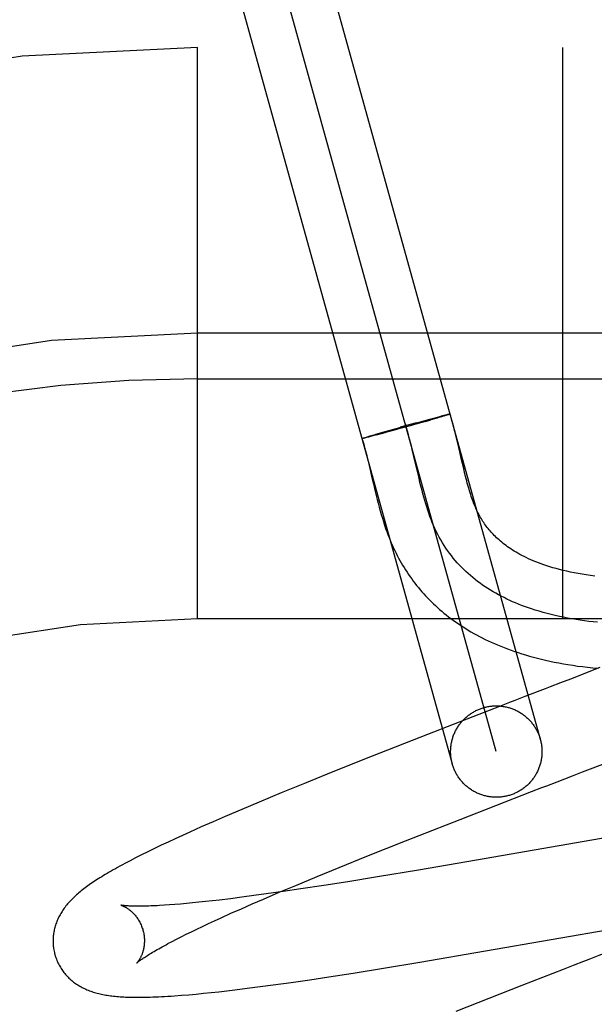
# Model space of a CAD drawing. Header units: inches. Extents: x 0 to 274, y 0 to 177.
# Tile 70 of 138: x 76.72 to 76.846, y 92.487 to 92.702. Entities that reach past the tile are written whole.
import ezdxf

# ---------------------------------------------------------------- set-up
doc = ezdxf.new("R2010")
doc.units = ezdxf.units.IN
doc.header["$LTSCALE"] = 15.0697780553
doc.header["$MEASUREMENT"] = 0
doc.linetypes.add('HIDDEN', pattern=[0.2, 0.1, -0.1])
doc.layers.add('DEFAULT_2', color=8, linetype='HIDDEN')

msp = doc.modelspace()

# ---------------------------------------------------------------- linework, layer by layer
at = {"layer": 'DEFAULT_2', "color": 8, "linetype": 'HIDDEN'}
for p, q in [((76.7828655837, 92.7279626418), (76.83376214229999, 92.5449146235)), ((76.8241276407, 92.5422357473), (76.77323279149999, 92.7252776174)), ((76.7635965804, 92.7226048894), (76.81449313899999, 92.5395568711)), ((78.50618021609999, 92.69625668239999), (76.0111981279, 92.69625668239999)), ((76.75868021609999, 92.57125668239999), (76.75868021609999, 92.69625668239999)), ((76.8386802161, 92.57125668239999), (76.8386802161, 92.69625668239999)), ((76.8686802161, 92.63375668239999), (76.75868021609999, 92.63375668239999)), ((76.75868021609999, 92.6237566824), (76.8761802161, 92.6237566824)), ((76.8086216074, 92.6144452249), (76.8043812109, 92.6132532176)), ((76.80648707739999, 92.6140891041), (76.80924977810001, 92.6148426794)), ((76.8086216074, 92.6144452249), (76.809820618, 92.6147877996)), ((76.8092086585, 92.6148318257), (76.81099242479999, 92.6153098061)), ((76.8111883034, 92.6151830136), (76.8094891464, 92.61469280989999)), ((76.8109518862, 92.61529939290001), (76.812049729, 92.6155881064)), ((76.8120984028, 92.6154501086), (76.81105118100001, 92.6151432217)), ((76.8126762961, 92.6157504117), (76.81201376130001, 92.6155791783)), ((76.8127424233, 92.6156419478), (76.8120984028, 92.6154501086)), ((76.8130484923, 92.61584469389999), (76.8126055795, 92.61573177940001)), ((76.8131050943, 92.6157520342), (76.8126472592, 92.6156136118)), ((76.8132893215, 92.6159045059), (76.8129871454, 92.6158286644)), ((76.8133384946, 92.6158241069), (76.8130229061, 92.6157272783)), ((76.8134311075, 92.6159390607), (76.8132347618, 92.6158903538)), ((76.81347469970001, 92.615867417), (76.81326592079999, 92.6158020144)), ((76.8135575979, 92.61596929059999), (76.8134311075, 92.6159390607)), ((76.81359446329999, 92.61590570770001), (76.81347469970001, 92.615867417)), ((76.8136685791, 92.61599514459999), (76.8135575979, 92.61596929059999)), ((76.8137023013, 92.6159401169), (76.81359446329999, 92.61590570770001)), ((76.8137444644, 92.61595501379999), (76.8136484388, 92.6159232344)), ((76.7977690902, 92.6116344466), (76.8000901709, 92.61230083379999)), ((76.8023726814, 92.61269752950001), (76.799549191, 92.61192674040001)), ((76.7997311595, 92.61219857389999), (76.8000901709, 92.61230083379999)), ((76.8000901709, 92.61230083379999), (76.80431575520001, 92.61348862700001)), ((76.8055597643, 92.613581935), (76.80217059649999, 92.61264205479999)), ((76.8066466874, 92.6141331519), (76.8031081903, 92.6131519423)), ((76.8067421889, 92.61391360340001), (76.8065472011, 92.61385876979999)), ((76.7948182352, 92.61074006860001), (76.7948770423, 92.6107602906)), ((76.7948500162, 92.61075153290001), (76.79491460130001, 92.6107733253)), ((76.794885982, 92.6107641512), (76.7949562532, 92.6107874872)), ((76.79492611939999, 92.61077791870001), (76.7950019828, 92.61080277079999)), ((76.794970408, 92.61079282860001), (76.7950517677, 92.61081916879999)), ((76.7950517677, 92.61081916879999), (76.7951634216, 92.6108552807)), ((76.7951867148, 92.61078466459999), (76.79506966, 92.6107572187)), ((76.7951279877, 92.6108443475), (76.7952910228, 92.61089576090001)), ((76.7953199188, 92.6108166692), (76.7951574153, 92.61077823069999)), ((76.795253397, 92.6108842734), (76.7954714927, 92.61095235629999)), ((76.7955036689, 92.61086211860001), (76.795284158, 92.61080846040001)), ((76.7954343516, 92.6109405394), (76.7957247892, 92.61103002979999)), ((76.79575768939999, 92.61092556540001), (76.795469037, 92.61085317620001)), ((76.79567828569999, 92.6110155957), (76.79611551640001, 92.61114797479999)), ((76.79614833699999, 92.6110249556), (76.7957219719, 92.6109162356)), ((76.7960560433, 92.6111299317), (76.7967297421, 92.6113303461)), ((76.7968400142, 92.6112043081), (76.7961122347, 92.61101540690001)), ((76.79668515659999, 92.61131732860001), (76.7978110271, 92.61164653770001)), ((76.7979135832, 92.6114876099), (76.7968054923, 92.6111950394)), ((76.7997412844, 92.6119788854), (76.79779420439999, 92.61145605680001)), ((76.8156839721, 92.6096951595), (76.8153599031, 92.61103792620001)), ((76.80609166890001, 92.6068031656), (76.8057359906, 92.60829437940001)), ((76.8161255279, 92.60780759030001), (76.8156839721, 92.6096951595)), ((76.8165307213, 92.60605311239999), (76.8161255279, 92.60780759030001)), ((76.7960614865, 92.6057563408), (76.7964421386, 92.60415038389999)), ((76.8071365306, 92.60230733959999), (76.80609166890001, 92.6068031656)), ((76.81691420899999, 92.6044139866), (76.8165307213, 92.60605311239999)), ((76.8171631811, 92.6033781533), (76.81691420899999, 92.6044139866)), ((76.807494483, 92.600818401), (76.8071365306, 92.60230733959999)), ((76.8174098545, 92.6023839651), (76.8171631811, 92.6033781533)), ((76.7972176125, 92.6008041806), (76.797622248, 92.5990949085)), ((77.75868021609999, 92.57125668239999), (76.75868021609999, 92.57125668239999)), ((76.84682848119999, 92.5606101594), (76.8403486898, 92.5580982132)), ((76.8403486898, 92.5580982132), (76.8381588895, 92.55725078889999)), ((76.83040565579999, 92.5542529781), (76.8281710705, 92.5533890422)), ((76.8348511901, 92.5559715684), (76.83040565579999, 92.5542529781)), ((76.8248085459, 92.5520884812), (76.8203129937, 92.5503478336)), ((76.8203129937, 92.5503478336), (76.80908561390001, 92.5459834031)), ((76.80908561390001, 92.5459834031), (76.79692781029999, 92.5412091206)), ((76.79692781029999, 92.5412091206), (76.7883410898, 92.5377896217)), ((76.7883410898, 92.5377896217), (76.7821006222, 92.5352698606)), ((76.8374572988, 92.535640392), (76.8408051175, 92.5369345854)), ((76.8408051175, 92.5369345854), (76.8430287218, 92.5377943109)), ((76.7821006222, 92.5352698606), (76.7770581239, 92.53320653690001)), ((76.8352192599, 92.5347751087), (76.8374572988, 92.535640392)), ((76.7770581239, 92.53320653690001), (76.7721789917, 92.5311813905)), ((76.8162142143, 92.52740020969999), (76.83185660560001, 92.53347445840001)), ((76.7721789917, 92.5311813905), (76.76840493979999, 92.5295915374)), ((76.76840493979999, 92.5295915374), (76.7647550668, 92.5280307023)), ((76.7621040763, 92.5268801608), (76.7595295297, 92.5257469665)), ((76.7647550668, 92.5280307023), (76.7621040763, 92.5268801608)), ((76.8042188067, 92.5226892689), (76.8162142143, 92.52740020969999)), ((76.8740573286, 92.5278717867), (76.8198057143, 92.5184520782)), ((76.7554125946, 92.52389615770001), (76.75382997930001, 92.52316965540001)), ((76.7570327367, 92.5246307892), (76.7554125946, 92.52389615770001)), ((76.7595295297, 92.5257469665), (76.7570327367, 92.5246307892)), ((76.75078186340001, 92.5217417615), (76.7493057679, 92.52103448)), ((76.7522870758, 92.5224519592), (76.75078186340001, 92.5217417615)), ((76.75382997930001, 92.52316965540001), (76.7522870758, 92.5224519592)), ((76.7958117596, 92.5193413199), (76.8042188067, 92.5226892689)), ((76.74646997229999, 92.5196401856), (76.7451614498, 92.518978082)), ((76.7478601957, 92.52033008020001), (76.74646997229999, 92.5196401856)), ((76.7493057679, 92.52103448), (76.7478601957, 92.52033008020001)), ((76.7451614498, 92.518978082), (76.74393994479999, 92.5183472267)), ((76.7897450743, 92.51689218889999), (76.7958117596, 92.5193413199)), ((76.8198057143, 92.5184520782), (76.8070752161, 92.5162858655)), ((76.78487695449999, 92.51490114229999), (76.7897450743, 92.51689218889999)), ((76.8070752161, 92.5162858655), (76.7981155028, 92.5148035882)), ((76.780202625, 92.5129626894), (76.78487695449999, 92.51490114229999)), ((76.79162468, 92.51376019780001), (76.7863973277, 92.51294355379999)), ((76.7981155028, 92.5148035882), (76.79162468, 92.51376019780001)), ((76.7737442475, 92.5110856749), (76.77104553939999, 92.5107180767)), ((76.77317929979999, 92.5099873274), (76.7766168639, 92.5114542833)), ((76.77747874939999, 92.5116130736), (76.7737442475, 92.5110856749)), ((76.7766168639, 92.5114542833), (76.780202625, 92.5129626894)), ((76.7813590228, 92.5121808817), (76.77747874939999, 92.5116130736)), ((76.7863973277, 92.51294355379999), (76.7813590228, 92.5121808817)), ((76.7525945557, 92.5086956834), (76.7514754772, 92.50861865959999)), ((76.7537718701, 92.5087853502), (76.7525945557, 92.5086956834)), ((76.7550058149, 92.5088877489), (76.7537718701, 92.5087853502)), ((76.7562949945, 92.5090029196), (76.7550058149, 92.5088877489)), ((76.7576381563, 92.5091308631), (76.7562949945, 92.5090029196)), ((76.75903397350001, 92.5092715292), (76.7576381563, 92.5091308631)), ((76.7604811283, 92.5094248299), (76.75903397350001, 92.5092715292)), ((76.7619782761, 92.5095906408), (76.7604811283, 92.5094248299)), ((76.7635240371, 92.50976880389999), (76.7619782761, 92.5095906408)), ((76.7659309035, 92.5100588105), (76.7635240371, 92.50976880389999)), ((76.7684395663, 92.51037549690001), (76.7659309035, 92.5100588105)), ((76.76832406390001, 92.50787264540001), (76.7707047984, 92.5089165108)), ((76.77104553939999, 92.5107180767), (76.7684395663, 92.51037549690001)), ((76.7707047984, 92.5089165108), (76.77317929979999, 92.5099873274)), ((76.7638612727, 92.5058723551), (76.7660414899, 92.5068573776)), ((76.7660414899, 92.5068573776), (76.76832406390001, 92.50787264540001)), ((76.8073668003, 92.49615557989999), (76.8733972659, 92.5075730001)), ((76.7598251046, 92.5040003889), (76.7611210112, 92.5046091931)), ((76.7611210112, 92.5046091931), (76.7624667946, 92.5052333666)), ((76.7624667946, 92.5052333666), (76.7638612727, 92.5058723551)), ((76.7551639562, 92.50173129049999), (76.7562486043, 92.50227234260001)), ((76.7562486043, 92.50227234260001), (76.7573876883, 92.5028312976)), ((76.7573876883, 92.5028312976), (76.75858024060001, 92.50340753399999)), ((76.75858024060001, 92.50340753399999), (76.7598251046, 92.5040003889)), ((76.7522490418, 92.50022414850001), (76.75316266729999, 92.5007061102)), ((76.75316266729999, 92.5007061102), (76.75413477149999, 92.5012088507)), ((76.75413477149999, 92.5012088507), (76.7551639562, 92.50173129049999)), ((76.7994254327, 92.4948522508), (76.8073668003, 92.49615557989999)), ((76.7874454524, 92.4929687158), (76.7928054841, 92.4937970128)), ((76.7928054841, 92.4937970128), (76.7994254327, 92.4948522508)), ((76.8387386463, 92.49457720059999), (76.8297310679, 92.49108325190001)), ((76.8409879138, 92.49544767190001), (76.8387386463, 92.49457720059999)), ((76.7752751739, 92.49120489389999), (76.7792140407, 92.49175472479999)), ((76.7792140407, 92.49175472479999), (76.7832734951, 92.49234356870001)), ((76.7832734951, 92.49234356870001), (76.7874454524, 92.4929687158)), ((76.7583989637, 92.4892073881), (76.760035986, 92.48936582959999)), ((76.760035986, 92.48936582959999), (76.7616969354, 92.48953649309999)), ((76.7616969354, 92.48953649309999), (76.76338807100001, 92.4897194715)), ((76.76338807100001, 92.4897194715), (76.765116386, 92.48991513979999)), ((76.765116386, 92.48991513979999), (76.766885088, 92.4901235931)), ((76.766885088, 92.4901235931), (76.7696076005, 92.4904589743)), ((76.7696076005, 92.4904589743), (76.77240507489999, 92.4908197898)), ((76.77240507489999, 92.4908197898), (76.7752751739, 92.49120489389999)), ((76.8297310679, 92.49108325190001), (76.81524814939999, 92.4854168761)), ((76.7551968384, 92.4889300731), (76.7567818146, 92.4890615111)), ((76.7567818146, 92.4890615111), (76.7583989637, 92.4892073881))]:
    msp.add_line(p, q, dxfattribs=at)
for points in [[(76.81384329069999, 92.6160335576), (76.8138055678, 92.61602562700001), (76.8137638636, 92.61601657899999), (76.81371819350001, 92.6160064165), (76.8136268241, 92.61598451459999)], [(76.8139829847, 92.6160497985), (76.8139817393, 92.6160469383), (76.8139764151, 92.61604283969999), (76.8139669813, 92.6160376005), (76.8139534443, 92.6160312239), (76.8139358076, 92.6160237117), (76.8139140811, 92.6160150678), (76.81388827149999, 92.61600529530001), (76.8138583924, 92.6159943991), (76.8138244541, 92.61598238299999), (76.8137864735, 92.61596925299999), (76.8137444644, 92.61595501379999)], [(76.8140001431, 92.616056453), (76.8139947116, 92.6160575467), (76.8139852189, 92.6160575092), (76.8139716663, 92.61605634), (76.8139540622, 92.6160540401), (76.81393241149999, 92.61605061), (76.8139067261, 92.6160460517), (76.8138770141, 92.6160403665), (76.81380939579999, 92.6160250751)], [(76.81384499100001, 92.61603239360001), (76.81387653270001, 92.61603857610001), (76.8139040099, 92.6160436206), (76.8139274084, 92.6160475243), (76.8139467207, 92.61605028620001), (76.813961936, 92.61605190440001), (76.8139730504, 92.6160523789), (76.8139800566, 92.61605170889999), (76.8139829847, 92.6160497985)], [(76.8138974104, 92.61600712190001), (76.8139244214, 92.6160172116), (76.8139474, 92.616026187), (76.8139663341, 92.61603404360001), (76.8139812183, 92.6160407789), (76.8139920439, 92.61604638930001), (76.813998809, 92.6160508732), (76.8140015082, 92.616054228)], [(76.8153599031, 92.61103792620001), (76.8151862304, 92.6117376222), (76.8150032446, 92.6124578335), (76.81480957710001, 92.6131996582), (76.8146036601, 92.6139643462), (76.8143838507, 92.61475271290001), (76.81414806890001, 92.6155661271), (76.8140014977, 92.6160551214)], [(76.8057359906, 92.60829437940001), (76.8055538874, 92.6090357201), (76.8053471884, 92.60985506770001), (76.8051350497, 92.61066897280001), (76.8049165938, 92.6114765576), (76.8046909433, 92.6122769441), (76.8044572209, 92.6130692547), (76.8042145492, 92.61385261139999)], [(76.794713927, 92.6106925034), (76.7947161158, 92.6106957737), (76.794722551, 92.6107002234), (76.7947332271, 92.6107058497), (76.7947481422, 92.610712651), (76.7947672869, 92.6107206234), (76.79479065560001, 92.6107297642), (76.7948182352, 92.61074006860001)], [(76.7948173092, 92.6107026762), (76.7947898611, 92.61069768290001), (76.79476662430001, 92.6106938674), (76.7947476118, 92.61069123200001), (76.7947328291, 92.6106897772), (76.7947222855, 92.6106895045), (76.794715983, 92.61069041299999)], [(76.7947249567, 92.6106950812), (76.7949038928, 92.6101129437), (76.7950998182, 92.6094457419), (76.79529470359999, 92.60875178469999), (76.79548820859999, 92.60803379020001), (76.7956802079, 92.6072945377), (76.7958711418, 92.6065350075), (76.7960614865, 92.6057563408)], [(76.7949107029, 92.6107224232), (76.7948735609, 92.61071469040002), (76.7948405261, 92.610708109), (76.7948116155, 92.61070268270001), (76.7947868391, 92.6106984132), (76.7947662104, 92.6106953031), (76.7947497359, 92.61069335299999), (76.7947374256, 92.61069256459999), (76.7947292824, 92.6106929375), (76.7947253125, 92.6106944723)], [(76.7947255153, 92.61069716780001), (76.7947298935, 92.6107010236), (76.7947384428, 92.61070603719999), (76.7947511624, 92.6107122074), (76.7947680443, 92.6107195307), (76.7947890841, 92.6107280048), (76.7948142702, 92.6107376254), (76.7948435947, 92.6107483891)], [(76.7951000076, 92.61076479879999), (76.7950172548, 92.6107452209), (76.7949689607, 92.6107343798), (76.7949248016, 92.61072470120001), (76.7948847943, 92.6107161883)], [(76.7964421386, 92.60415038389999), (76.7968260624, 92.60249417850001), (76.7972176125, 92.6008041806)], [(76.8456760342, 92.58062858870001), (76.84473658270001, 92.58075003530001), (76.8438190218, 92.58088121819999), (76.8429224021, 92.5810219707), (76.8420443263, 92.5811724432), (76.841186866, 92.5813320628), (76.840350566, 92.58150041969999), (76.8395372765, 92.58167676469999), (76.8387486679, 92.58186027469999), (76.837985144, 92.58205033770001), (76.83724774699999, 92.5822461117), (76.836535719, 92.58244714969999), (76.8358488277, 92.58265287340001), (76.8351863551, 92.58286286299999), (76.834547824, 92.5830766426), (76.8339322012, 92.5832939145), (76.833338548, 92.58351438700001), (76.83276616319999, 92.58373772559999), (76.8322141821, 92.5839636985), (76.8316822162, 92.5841919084), (76.8311697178, 92.5844220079), (76.8306760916, 92.5846536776), (76.83020093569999, 92.5848865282), (76.8297431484, 92.5851205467), (76.8293019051, 92.58535564), (76.8288761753, 92.5855918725), (76.828464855, 92.58582939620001), (76.8280673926, 92.5860680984), (76.8276830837, 92.5863079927), (76.8273114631, 92.5865489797), (76.8269520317, 92.58679100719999), (76.8266043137, 92.5870340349), (76.82626774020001, 92.58727811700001), (76.8259420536, 92.5875231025), (76.82562691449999, 92.58776890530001), (76.8253220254, 92.5880154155), (76.82502710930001, 92.5882625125), (76.824741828, 92.58851013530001), (76.8244658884, 92.5887581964), (76.8241989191, 92.5890067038), (76.8239405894, 92.5892556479), (76.8236905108, 92.5895050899), (76.8234483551, 92.5897550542), (76.8232137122, 92.59000568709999), (76.822986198, 92.5902571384), (76.8227655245, 92.5905094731), (76.8225513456, 92.5907628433), (76.8223435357, 92.5910171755), (76.822141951, 92.59127242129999), (76.82194631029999, 92.5915287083), (76.8217566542, 92.59178574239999), (76.8215719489, 92.5920447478), (76.82139163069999, 92.59230644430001), (76.821214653, 92.5925723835), (76.8210397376, 92.5928446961), (76.8208674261, 92.5931228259), (76.8206969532, 92.5934083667), (76.8205309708, 92.5936970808), (76.8203713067, 92.59398555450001), (76.8202188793, 92.59427157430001), (76.8200760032, 92.5945498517), (76.8199396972, 92.59482525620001), (76.8198087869, 92.5950995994), (76.819681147, 92.5953771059), (76.8195539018, 92.59566444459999), (76.81942684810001, 92.5959627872), (76.819298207, 92.5962768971), (76.8191689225, 92.5966050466), (76.8190397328, 92.5969456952), (76.8189108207, 92.5972985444), (76.81878260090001, 92.59766251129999), (76.8186550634, 92.5980376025), (76.8185283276, 92.5984233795), (76.8184022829, 92.59882005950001), (76.81827683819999, 92.5992277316), (76.81815191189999, 92.5996464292), (76.8180273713, 92.6000763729), (76.8179032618, 92.6005171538), (76.817779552, 92.60096847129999), (76.8176561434, 92.6014301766), (76.8175329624, 92.60190200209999), (76.8174098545, 92.6023839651)], [(76.8462734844, 92.5705003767), (76.8453258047, 92.5706012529), (76.84438266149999, 92.570712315), (76.8434443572, 92.57083375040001), (76.8425111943, 92.5709657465), (76.8415834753, 92.5711084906), (76.8406615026, 92.5712621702), (76.83974557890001, 92.57142697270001), (76.8388360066, 92.57160308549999), (76.8379330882, 92.57179069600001), (76.8370371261, 92.57198999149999), (76.8361484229, 92.57220115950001), (76.8352672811, 92.57242438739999), (76.8343940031, 92.5726598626), (76.8335288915, 92.5729077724), (76.8326722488, 92.5731683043), (76.8318243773, 92.5734416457), (76.8309855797, 92.5737279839), (76.8303172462, 92.57396801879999), (76.8296551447, 92.5742166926), (76.8289994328, 92.57447410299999), (76.8283502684, 92.5747403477), (76.8277078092, 92.5750155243), (76.8270722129, 92.5752997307), (76.8264436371, 92.57559306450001), (76.82582223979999, 92.5758956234), (76.8252081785, 92.5762075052), (76.824601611, 92.5765288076), (76.824002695, 92.5768596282), (76.8234115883, 92.5772000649), (76.8228284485, 92.57755021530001), (76.82225343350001, 92.5779101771), (76.8216867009, 92.578280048), (76.8211284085, 92.5786599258), (76.82057871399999, 92.57904990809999), (76.8200377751, 92.5794500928), (76.8195057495, 92.5798605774), (76.8189827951, 92.58028145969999), (76.8184690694, 92.5807128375), (76.8179647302, 92.5811548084), (76.8174699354, 92.5816074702), (76.8169848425, 92.58207092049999), (76.8165096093, 92.5825452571), (76.81604439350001, 92.5830305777), (76.8155893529, 92.58352698), (76.81514464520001, 92.5840345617), (76.8147104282, 92.58455342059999), (76.8142868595, 92.5850836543), (76.8138740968, 92.58562536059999), (76.81347229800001, 92.58617863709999), (76.8130816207, 92.5867435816), (76.81270222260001, 92.5873202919), (76.8123342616, 92.5879088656), (76.8119778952, 92.58850940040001), (76.8116332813, 92.589121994), (76.81130057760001, 92.5897467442), (76.8109799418, 92.5903837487), (76.81067153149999, 92.5910331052), (76.8103755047, 92.5916949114), (76.8101018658, 92.5923446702), (76.8098392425, 92.59300545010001), (76.80958699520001, 92.59367661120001), (76.8093444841, 92.5943575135), (76.8091110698, 92.59504751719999), (76.8088861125, 92.59574598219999), (76.80866897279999, 92.5964522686), (76.8084590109, 92.5971657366), (76.80825558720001, 92.5978857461), (76.8080580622, 92.5986116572), (76.8078657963, 92.59934283), (76.8076781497, 92.60007862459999), (76.807494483, 92.600818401)], [(76.797622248, 92.5990949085), (76.7978308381, 92.5982391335), (76.7980439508, 92.5973869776), (76.7982617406, 92.5965415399), (76.7984842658, 92.59570598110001), (76.7987115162, 92.5948831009), (76.7989432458, 92.5940758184), (76.79917914, 92.59328679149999), (76.7994186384, 92.59251877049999), (76.79966101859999, 92.59177418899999), (76.7999052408, 92.59105581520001), (76.8001504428, 92.5903652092), (76.800394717, 92.589706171), (76.8006390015, 92.589074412), (76.80088266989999, 92.58846991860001), (76.80112914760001, 92.5878830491), (76.8013806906, 92.5873080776), (76.8016373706, 92.58674433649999), (76.8019019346, 92.586185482), (76.802173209, 92.58563388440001), (76.8024510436, 92.5850895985), (76.8027352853, 92.584552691), (76.8030254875, 92.58402374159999), (76.803322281, 92.58350137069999), (76.80362616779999, 92.5829845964), (76.80393734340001, 92.58247306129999), (76.8042563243, 92.58196595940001), (76.804582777, 92.5814638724), (76.8049165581, 92.580967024), (76.8052575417, 92.58047559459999), (76.8056054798, 92.57998992), (76.8059605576, 92.5795097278), (76.8063228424, 92.5790349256), (76.80669247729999, 92.5785653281), (76.807069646, 92.5781007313), (76.8074543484, 92.5776411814), (76.80784665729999, 92.5771866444), (76.8082465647, 92.5767371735), (76.8086540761, 92.57629280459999), (76.8090692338, 92.5758535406), (76.8094920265, 92.5754194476), (76.8099226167, 92.5749904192), (76.81036111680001, 92.5745664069), (76.8108077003, 92.57414731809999), (76.8112625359, 92.5737330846), (76.8117257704, 92.5733236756), (76.8121975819, 92.5729190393), (76.8126781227, 92.57251915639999), (76.81316755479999, 92.5721240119), (76.8136660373, 92.57173360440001), (76.8141737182, 92.57134795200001), (76.8146907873, 92.57096705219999), (76.8152174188, 92.57059092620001), (76.8157538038, 92.5702195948), (76.8163001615, 92.56985307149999), (76.8168567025, 92.56949138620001), (76.8174236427, 92.56913457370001), (76.8180011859, 92.56878268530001), (76.81858950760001, 92.5684357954), (76.81918889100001, 92.5680939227), (76.8197995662, 92.5677571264), (76.820421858, 92.5674254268), (76.8210561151, 92.5670988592), (76.8217026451, 92.56677749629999), (76.8223617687, 92.56646141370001), (76.823033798, 92.56615070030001), (76.8237190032, 92.5658454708), (76.8244178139, 92.56554577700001), (76.82513063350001, 92.56525170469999), (76.8258578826, 92.5649633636), (76.8266000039, 92.5646808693), (76.8273573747, 92.56440437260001), (76.8281303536, 92.56413403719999), (76.8289194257, 92.5638699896), (76.8297250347, 92.5636123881), (76.8305476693, 92.5633614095), (76.83138777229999, 92.5631172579), (76.8322459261, 92.56288010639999), (76.8331225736, 92.5626501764), (76.83401856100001, 92.56242760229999), (76.8349347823, 92.56221256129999), (76.83587153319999, 92.5620053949), (76.836829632, 92.5618063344), (76.83780835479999, 92.56161592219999), (76.8388073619, 92.56143457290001), (76.8398261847, 92.56126270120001), (76.84086304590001, 92.56110089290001), (76.8419213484, 92.5609489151), (76.84300135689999, 92.5608070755), (76.8441107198, 92.56067484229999), (76.8452569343, 92.56055208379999), (76.8464409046, 92.5604396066)], [(76.8381588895, 92.55725078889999), (76.8359565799, 92.5563989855), (76.8348511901, 92.5559715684)], [(76.81449313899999, 92.5395568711), (76.8144384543, 92.5397619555), (76.8143881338, 92.5399681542), (76.814342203, 92.5401753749), (76.8143006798, 92.5403835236), (76.8142635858, 92.54059250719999), (76.8142309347, 92.5408022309), (76.8142027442, 92.5410126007), (76.8141790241, 92.5412235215), (76.814159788, 92.5414348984), (76.8141450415, 92.54164663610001), (76.81413479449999, 92.5418586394), (76.8141290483, 92.5420708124), (76.8141278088, 92.5422830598), (76.8141310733, 92.5424952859), (76.8141388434, 92.542707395), (76.8141511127, 92.5429192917), (76.8141678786, 92.54313088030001), (76.8141891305, 92.5433420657), (76.8142148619, 92.5435527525), (76.8142450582, 92.54376284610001), (76.8142797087, 92.54397225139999), (76.8143187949, 92.54418087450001), (76.8143623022, 92.54438862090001), (76.8144102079, 92.54459539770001), (76.8144624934, 92.5448011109), (76.81451913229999, 92.54500566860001), (76.81458010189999, 92.5452089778), (76.8146453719, 92.54541094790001), (76.8147149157, 92.5456114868), (76.8147886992, 92.54581050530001), (76.8148666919, 92.5460079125), (76.8149488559, 92.5462036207), (76.815035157, 92.5463975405), (76.81512555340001, 92.54658958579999), (76.8152200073, 92.54677966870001), (76.8153184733, 92.546967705), (76.81542090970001, 92.5471536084), (76.8155272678, 92.54733729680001), (76.81563750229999, 92.5475186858), (76.8157515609, 92.5476976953), (76.8158693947, 92.547874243), (76.8159909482, 92.548048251), (76.816116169, 92.5482196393), (76.8162449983, 92.54838833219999), (76.8163773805, 92.54855425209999), (76.8165132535, 92.5487173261), (76.81665255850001, 92.5488774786), (76.8167952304, 92.5490346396), (76.8169412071, 92.54918873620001), (76.8170904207, 92.54933970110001), (76.8172428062, 92.5494874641), (76.8173982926, 92.5496319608), (76.8175568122, 92.5497731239), (76.8177182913, 92.54991089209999), (76.8178826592, 92.5500452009), (76.81804984, 92.5501759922), (76.81821976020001, 92.55030320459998), (76.8183923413, 92.5504267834), (76.8185675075, 92.55054667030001), (76.8187451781, 92.55066281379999), (76.8189252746, 92.5507751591), (76.81910771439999, 92.55088365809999), (76.8192924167, 92.5509882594), (76.8194792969, 92.5510889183), (76.8196682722, 92.551185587), (76.819859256, 92.55127822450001), (76.8200521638, 92.5513667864), (76.8202469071, 92.5514512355), (76.8204433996, 92.55153153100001), (76.8206415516, 92.5516076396), (76.8208412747, 92.551679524), (76.8210424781, 92.5517471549), (76.8212450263, 92.5518104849), (76.82144896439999, 92.5518695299)], [(76.82144896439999, 92.5518695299), (76.8216541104, 92.5519242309), (76.8218602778, 92.55197454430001), (76.82206751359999, 92.5520204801), (76.8222756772, 92.5520620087), (76.82248467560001, 92.5520991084), (76.82269441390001, 92.5521317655), (76.8229047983, 92.5521599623), (76.8231157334, 92.552183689), (76.8233271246, 92.55220293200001), (76.82353887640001, 92.5522176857), (76.82375089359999, 92.5522279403), (76.82396308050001, 92.5522336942), (76.8241753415, 92.55223494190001), (76.82438758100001, 92.5522316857), (76.8245997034, 92.55222392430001), (76.8248116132, 92.5522116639), (76.8250232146, 92.55219490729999), (76.8252344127, 92.5521736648), (76.825445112, 92.5521479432), (76.82565521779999, 92.552117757), (76.8258646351, 92.5520831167), (76.8260732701, 92.552044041), (76.8262810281, 92.55200054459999), (76.8264878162, 92.5519526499), (76.8266935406, 92.5519003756), (76.8268981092, 92.5518437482), (76.8271014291, 92.55178279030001), (76.8273034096, 92.55171753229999), (76.82750395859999, 92.5516480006), (76.827702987, 92.55157422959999), (76.8279004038, 92.5514962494), (76.82809612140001, 92.5514140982), (76.8282900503, 92.55132781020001), (76.82848210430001, 92.5512374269), (76.8286721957, 92.5511429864), (76.8288602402, 92.551044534), (76.8290461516, 92.55094211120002), (76.8292298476, 92.55083576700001), (76.829411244, 92.55072554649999), (76.8295902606, 92.5506115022), (76.829766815, 92.55049368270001), (76.8299408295, 92.5503721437), (76.8301122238, 92.5502469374), (76.8302809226, 92.5501181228), (76.83044684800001, 92.54998575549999), (76.8306099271, 92.5498498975), (76.8307700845, 92.5497106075), (76.8309272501, 92.5495679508), (76.8310813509, 92.5494219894), (76.8312323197, 92.54927279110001), (76.8313800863, 92.5491204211), (76.8315245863, 92.5489649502), (76.8316657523, 92.5488064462), (76.831803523, 92.54864498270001), (76.831937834, 92.54848063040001), (76.83206862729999, 92.54831346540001), (76.8321958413, 92.548143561), (76.8323194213, 92.5479709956), (76.8324393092, 92.5477958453), (76.8325554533, 92.54761819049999), (76.8326677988, 92.5474381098), (76.83277629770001, 92.5472556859), (76.83288089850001, 92.5470709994), (76.8329815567, 92.5468841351), (76.83307822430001, 92.5466951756), (76.8331708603, 92.5465042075), (76.8332594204, 92.54631131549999), (76.8333438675, 92.5461165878), (76.8334241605, 92.545920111), (76.8335002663, 92.54572197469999), (76.83357214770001, 92.54552226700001), (76.8336397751, 92.54532107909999), (76.83370311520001, 92.5451185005), (76.83376214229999, 92.5449146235)], [(76.8281710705, 92.5533890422), (76.8270514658, 92.5529560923), (76.8248085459, 92.5520884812)], [(76.83376214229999, 92.5449146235), (76.83381682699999, 92.5447095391), (76.8338671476, 92.54450334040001), (76.8339130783, 92.5442961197), (76.8339546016, 92.54408797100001), (76.8339916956, 92.54387898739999), (76.8340243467, 92.54366926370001), (76.83405253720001, 92.5434588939), (76.8340762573, 92.5432479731), (76.8340954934, 92.54303659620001), (76.8341102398, 92.5428248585), (76.83412048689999, 92.5426128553), (76.834126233, 92.5424006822), (76.8341274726, 92.5421884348), (76.83412420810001, 92.5419762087), (76.8341164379, 92.54176409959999), (76.8341041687, 92.54155220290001), (76.8340874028, 92.5413406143), (76.8340661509, 92.54112942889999), (76.8340404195, 92.54091874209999), (76.8340102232, 92.5407086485), (76.8339755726, 92.5404992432), (76.8339364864, 92.54029062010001), (76.8338929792, 92.54008287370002), (76.8338450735, 92.5398760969), (76.8337927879, 92.53967038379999), (76.8337361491, 92.539465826), (76.83367517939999, 92.53926251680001), (76.8336099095, 92.5390605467), (76.8335403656, 92.53886000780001), (76.8334665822, 92.5386609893), (76.8333885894, 92.5384635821), (76.8333064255, 92.5382678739), (76.8332201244, 92.5380739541), (76.833129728, 92.53788190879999), (76.8330352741, 92.5376918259), (76.8329368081, 92.5375037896), (76.8328343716, 92.53731788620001), (76.8327280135, 92.5371341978), (76.8326177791, 92.5369528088), (76.8325037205, 92.53677379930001), (76.8323858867, 92.5365972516), (76.8322643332, 92.53642324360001), (76.8321391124, 92.53625185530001), (76.832010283, 92.5360831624), (76.8318779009, 92.5359172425), (76.8317420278, 92.53575416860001), (76.8316027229, 92.535594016), (76.83146005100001, 92.535436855), (76.8313140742, 92.5352827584), (76.8311648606, 92.5351317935), (76.8310124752, 92.5349840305), (76.83085698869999, 92.5348395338), (76.8306984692, 92.5346983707), (76.8305369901, 92.5345606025), (76.8303726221, 92.53442629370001), (76.8302054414, 92.5342955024), (76.8300355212, 92.53416829), (76.82986294, 92.53404471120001), (76.8296877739, 92.5339248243), (76.8295101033, 92.53380868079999), (76.8293300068, 92.5336963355), (76.82914756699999, 92.53358783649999), (76.8289628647, 92.53348323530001), (76.8287759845, 92.53338257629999), (76.8285870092, 92.5332859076), (76.8283960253, 92.5331932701), (76.8282031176, 92.5331047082), (76.8280083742, 92.5330202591), (76.8278118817, 92.5329399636), (76.82761372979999, 92.5328638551), (76.8274140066, 92.5327919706), (76.8272128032, 92.5327243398), (76.827010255, 92.53266100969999), (76.82680631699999, 92.53260196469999)], [(76.82680631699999, 92.53260196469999), (76.82660117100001, 92.53254726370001), (76.82639500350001, 92.5324969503), (76.8261877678, 92.53245101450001), (76.8259796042, 92.5324094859), (76.8257706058, 92.53237238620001), (76.8255608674, 92.5323397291), (76.82535048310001, 92.5323115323), (76.825139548, 92.53228780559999), (76.8249281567, 92.5322685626), (76.8247164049, 92.5322538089), (76.82450438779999, 92.53224355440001), (76.8242922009, 92.53223780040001), (76.8240799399, 92.5322365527), (76.8238677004, 92.53223980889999), (76.823655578, 92.5322475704), (76.8234436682, 92.5322598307), (76.8232320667, 92.53227658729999), (76.8230208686, 92.5322978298), (76.8228101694, 92.5323235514), (76.82260006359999, 92.5323537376), (76.8223906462, 92.5323883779), (76.8221820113, 92.53242745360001), (76.8219742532, 92.53247095), (76.8217674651, 92.5325188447), (76.82156174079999, 92.532571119), (76.82135717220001, 92.5326277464), (76.8211538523, 92.5326887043), (76.8209518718, 92.53275396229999), (76.8207513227, 92.532823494), (76.8205522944, 92.532897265), (76.8203548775, 92.5329752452), (76.82015916, 92.5330573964), (76.8199652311, 92.5331436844), (76.8197731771, 92.53323406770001), (76.8195830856, 92.5333285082), (76.8193950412, 92.5334269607), (76.8192091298, 92.53352938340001), (76.8190254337, 92.5336357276), (76.8188440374, 92.53374594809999), (76.8186650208, 92.5338599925), (76.8184884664, 92.5339778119), (76.8183144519, 92.53409935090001), (76.8181430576, 92.53422455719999), (76.8179743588, 92.53435337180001), (76.8178084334, 92.53448573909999), (76.8176453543, 92.53462159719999), (76.8174851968, 92.53476088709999), (76.81732803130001, 92.53490354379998), (76.8171739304, 92.5350495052), (76.8170229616, 92.5351987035), (76.8168751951, 92.53535107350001), (76.8167306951, 92.53550654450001), (76.8165895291, 92.5356650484), (76.8164517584, 92.53582651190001), (76.8163174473, 92.5359908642), (76.8161866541, 92.5361580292), (76.81605944, 92.5363279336), (76.81593586, 92.536500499), (76.8158159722, 92.53667564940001), (76.81569982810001, 92.53685330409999), (76.81558748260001, 92.5370333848), (76.8154789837, 92.53721580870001), (76.8153743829, 92.5374004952), (76.8152737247, 92.5375873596), (76.8151770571, 92.537776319), (76.81508442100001, 92.53796728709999), (76.8149958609, 92.5381601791), (76.8149114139, 92.53835490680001), (76.8148311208, 92.53855138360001), (76.814755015, 92.5387495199), (76.8146831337, 92.5389492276), (76.8146155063, 92.53915041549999), (76.8145521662, 92.5393529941), (76.81449313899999, 92.5395568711)], [(76.8430287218, 92.5377943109), (76.8441374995, 92.5382231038), (76.84744958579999, 92.539504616)], [(76.83185660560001, 92.53347445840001), (76.834098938, 92.53434187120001), (76.8352192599, 92.5347751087)], [(76.74393994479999, 92.5183472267), (76.743359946, 92.51804283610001), (76.7427994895, 92.51774545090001), (76.7422579, 92.5174548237), (76.7417345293, 92.51717071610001), (76.7412286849, 92.5168928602), (76.7407397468, 92.51662102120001), (76.7402669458, 92.5163548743), (76.7398095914, 92.51609412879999), (76.739366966, 92.51583846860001), (76.7389383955, 92.51558759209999), (76.7385232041, 92.5153411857), (76.7381207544, 92.51509894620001), (76.7377304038, 92.5148605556), (76.7373515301, 92.51462569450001), (76.73698358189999, 92.5143940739), (76.7366259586, 92.51416536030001), (76.7362783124, 92.513939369), (76.7359402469, 92.5137158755), (76.7356113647, 92.51349464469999), (76.735291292, 92.51327544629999), (76.7349796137, 92.51305801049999), (76.7346759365, 92.5128420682), (76.7343798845, 92.5126273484), (76.7340911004, 92.5124135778), (76.7338092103, 92.51220045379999), (76.7335338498, 92.5119876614), (76.7332647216, 92.51177491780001), (76.7330014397, 92.5115618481), (76.73274398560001, 92.511348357), (76.7324922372, 92.51113425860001), (76.732246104, 92.510919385), (76.7320054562, 92.5107035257), (76.7317702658, 92.5104865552), (76.7315404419, 92.51026828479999), (76.7313160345, 92.51004865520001), (76.7310970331, 92.5098275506), (76.7308835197, 92.5096049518), (76.7306755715, 92.50938084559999), (76.7304731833, 92.5091551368), (76.7302763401, 92.5089277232), (76.73008515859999, 92.5086986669), (76.7298997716, 92.5084680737), (76.72972011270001, 92.50823581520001), (76.729546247, 92.5080019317), (76.7293780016, 92.5077661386), (76.7292153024, 92.5075282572), (76.72905807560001, 92.5072880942), (76.72890614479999, 92.5070452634), (76.72875988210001, 92.5068002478), (76.7286194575, 92.5065532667), (76.7284852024, 92.5063048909), (76.7283574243, 92.506055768), (76.7282361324, 92.50580607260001), (76.7281215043, 92.5055563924), (76.7280132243, 92.5053062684), (76.727911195, 92.50505565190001), (76.7278151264, 92.5048039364), (76.7277248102, 92.5045505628), (76.7276402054, 92.5042953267), (76.727561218, 92.5040377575), (76.7274880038, 92.5037781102), (76.7274206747, 92.5035165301), (76.7273592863, 92.5032529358), (76.72730390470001, 92.50298725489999), (76.7272546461, 92.50271965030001), (76.7272116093, 92.5024502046), (76.7271749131, 92.5021791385), (76.7271446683, 92.5019066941), (76.7271209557, 92.50163294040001), (76.7271038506, 92.5013579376), (76.7270934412, 92.50108199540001), (76.7270897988, 92.5008054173), (76.7270929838, 92.500528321), (76.72710305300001, 92.5002508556), (76.7271200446, 92.4999732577), (76.7271439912, 92.499695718), (76.7271749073, 92.4994185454), (76.72721278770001, 92.49914207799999), (76.7272576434, 92.49886642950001), (76.72730947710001, 92.4985917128), (76.7273682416, 92.49831827), (76.72743387, 92.4980464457), (76.7274956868, 92.4978144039)], [(76.7419253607, 92.5086371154), (76.7419121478, 92.508639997), (76.7419010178, 92.5086425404), (76.7419052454, 92.50864140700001), (76.7419197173, 92.50863748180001), (76.7419419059, 92.5086311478), (76.74197140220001, 92.50862229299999), (76.7420079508, 92.5086107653), (76.7420513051, 92.5085964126), (76.7421010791, 92.508579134), (76.742156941, 92.508558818), (76.7422185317, 92.5085353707), (76.7422855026, 92.50850870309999), (76.7423575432, 92.5084787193), (76.7424342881, 92.50844535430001), (76.7425156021, 92.5084084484), (76.7426013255, 92.5083678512), (76.74269119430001, 92.508323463), (76.742784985, 92.5082751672), (76.7428824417, 92.50822286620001), (76.7429832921, 92.5081664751), (76.7430873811, 92.5081058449), (76.7431944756, 92.5080408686), (76.7433045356, 92.5079713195), (76.7434175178, 92.5078969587), (76.7435331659, 92.5078176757), (76.7436512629, 92.50773333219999), (76.7437716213, 92.5076437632), (76.7438939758, 92.50754885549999), (76.7440182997, 92.50744829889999), (76.7441445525, 92.5073417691), (76.7442724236, 92.5072291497), (76.744401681, 92.5071102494), (76.74453198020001, 92.5069849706), (76.7446629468, 92.5068532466), (76.7447943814, 92.50671483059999), (76.7449260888, 92.5065694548), (76.7450575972, 92.5064171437), (76.7451885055, 92.5062578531), (76.7453183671, 92.50609160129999), (76.74544676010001, 92.50591838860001), (76.7455732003, 92.5057383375), (76.7456972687, 92.50555151), (76.7458183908, 92.5053582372), (76.7459360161, 92.5051588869), (76.7460497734, 92.5049535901), (76.74615931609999, 92.50474248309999), (76.7462641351, 92.5045260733), (76.7463637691, 92.50430488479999), (76.7464579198, 92.5040791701), (76.7465463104, 92.5038492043), (76.7466285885, 92.5036155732), (76.7467044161, 92.5033789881), (76.7467646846, 92.503172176)], [(76.7514754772, 92.50861865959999), (76.7504161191, 92.5085541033), (76.74990923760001, 92.50852641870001), (76.7494177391, 92.5085017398), (76.7489417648, 92.50848001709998), (76.7484814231, 92.50846119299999), (76.74803684, 92.508445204), (76.7476081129, 92.5084319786), (76.7471953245, 92.5084214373), (76.74679853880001, 92.5084134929), (76.7464178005, 92.5084080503), (76.7460531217, 92.508405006), (76.7457045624, 92.508404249), (76.7453721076, 92.50840565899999), (76.7450558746, 92.5084091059), (76.7447559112, 92.5084144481), (76.7444722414, 92.5084215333), (76.7442048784, 92.5084301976), (76.7439537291, 92.50844026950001), (76.7437187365, 92.5084515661), (76.7434996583, 92.5084639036), (76.74329631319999, 92.5084770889), (76.7431084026, 92.50849092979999), (76.7429356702, 92.5085052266), (76.74277777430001, 92.5085197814), (76.74263440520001, 92.5085343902), (76.742505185, 92.5085488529), (76.7423897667, 92.5085629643), (76.742287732, 92.5085765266), (76.7421986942, 92.508589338), (76.7421221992, 92.50860120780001), (76.74205780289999, 92.5086119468), (76.7420050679, 92.5086213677), (76.741963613, 92.5086292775), (76.74193281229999, 92.5086355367), (76.7419253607, 92.5086371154)], [(76.74676469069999, 92.5031721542), (76.746820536, 92.50296109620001), (76.7468776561, 92.5027192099), (76.7469277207, 92.50247652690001), (76.7469706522, 92.50223383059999), (76.7470064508, 92.5019918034), (76.7470352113, 92.5017508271), (76.7470570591, 92.50151127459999), (76.7470721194, 92.5012738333), (76.7470805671, 92.501039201), (76.74708262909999, 92.5008076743), (76.7470785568, 92.5005795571), (76.7470686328, 92.5003554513), (76.7470531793, 92.5001359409), (76.7470325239, 92.4999212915), (76.7470070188, 92.4997118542), (76.7469770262, 92.4995078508), (76.746942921, 92.49930953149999), (76.7469050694, 92.4991170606), (76.7468638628, 92.4989306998), (76.7468196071, 92.4987503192), (76.7467726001, 92.4985758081), (76.7467231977, 92.4984073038), (76.746671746, 92.4982449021), (76.74661854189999, 92.4980885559), (76.7465639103, 92.4979383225), (76.7465080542, 92.4977939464), (76.7464511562, 92.49765517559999), (76.74639350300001, 92.4975220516), (76.7463353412, 92.4973945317), (76.74627692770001, 92.49727260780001), (76.746218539, 92.4971563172), (76.746160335, 92.49704547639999), (76.7461024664, 92.4969399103), (76.7460451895, 92.4968396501), (76.7459887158, 92.4967446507), (76.7459333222, 92.4966549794), (76.7458792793, 92.49657068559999), (76.74582683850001, 92.49649178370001), (76.7457762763, 92.49641832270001), (76.7457278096, 92.496350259), (76.7456816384, 92.4962875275), (76.7456381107, 92.49623026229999), (76.7455975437, 92.49617854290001), (76.74556028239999, 92.49613247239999), (76.7455266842, 92.4960921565), (76.74549708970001, 92.49605766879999), (76.7454718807, 92.49602912), (76.7454513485, 92.4960065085), (76.745435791, 92.4959898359), (76.7454256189, 92.49597921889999), (76.7454212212, 92.49597474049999)], [(76.7454230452, 92.4959765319), (76.7454315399, 92.49598471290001), (76.7454472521, 92.4959994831), (76.74547077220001, 92.4960210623), (76.7455026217, 92.4960495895), (76.74554341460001, 92.496085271), (76.7455935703, 92.49612812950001), (76.7456535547, 92.49617822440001), (76.7457238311, 92.4962356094), (76.7458048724, 92.49630034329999), (76.7458970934, 92.4963724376), (76.74600092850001, 92.4964519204), (76.74611676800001, 92.4965387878), (76.7462449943, 92.4966330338), (76.7463860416, 92.4967346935), (76.7465403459, 92.4968438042), (76.7467083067, 92.4969603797), (76.7468904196, 92.4970845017), (76.7470868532, 92.49721603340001), (76.7472978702, 92.4973549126), (76.7475235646, 92.4975009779), (76.7477640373, 92.4976540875), (76.7480193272, 92.49781407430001), (76.7482894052, 92.49798074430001), (76.7485743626, 92.49815399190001), (76.7488741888, 92.4983336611), (76.7491890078, 92.49851968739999), (76.74951890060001, 92.49871198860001), (76.7498638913, 92.49891045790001), (76.7502240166, 92.49911500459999), (76.750599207, 92.4993254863), (76.7509893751, 92.499541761), (76.75139446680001, 92.4997637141), (76.7518143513, 92.49999119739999), (76.7522490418, 92.50022414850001)], [(76.8488192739, 92.4984757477), (76.8465904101, 92.4976141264), (76.844353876, 92.49674946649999)], [(76.7274956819, 92.4978144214), (76.7275614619, 92.4975872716), (76.7276454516, 92.4973206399), (76.72773615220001, 92.4970561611), (76.7278334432, 92.4967941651), (76.7279371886, 92.4965349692), (76.7280473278, 92.49627866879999), (76.7281637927, 92.4960253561), (76.728286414, 92.4957753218), (76.7284150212, 92.49552882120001), (76.7285494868, 92.4952860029), (76.7286896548, 92.49504705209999), (76.72883540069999, 92.4948120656), (76.7289866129, 92.4945811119), (76.7291430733, 92.4943544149), (76.7293045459, 92.49413219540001), (76.729470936, 92.4939144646), (76.7296421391, 92.49370124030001), (76.7298179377, 92.4934926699), (76.7299981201, 92.49328887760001), (76.7301825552, 92.49308988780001), (76.730371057, 92.492895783), (76.7305636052, 92.4927064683), (76.7307601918, 92.4925218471), (76.730960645, 92.4923419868), (76.73116469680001, 92.4921670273), (76.7313726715, 92.4919966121), (76.7315847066, 92.49183058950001), (76.7318012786, 92.49166857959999), (76.73202295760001, 92.4915102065), (76.73224985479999, 92.49135547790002), (76.7324824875, 92.49120415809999), (76.7327203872, 92.4910566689), (76.7329634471, 92.49091316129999), (76.7332110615, 92.4907740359), (76.7334626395, 92.4906396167), (76.7337179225, 92.4905100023), (76.7339763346, 92.49038541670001), (76.7342382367, 92.4902656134), (76.7345037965, 92.49015046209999), (76.7347731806, 92.4900398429), (76.7350467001, 92.4899335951), (76.73532427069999, 92.4898317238), (76.7356060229, 92.4897341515), (76.7358917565, 92.48964091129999), (76.7361813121, 92.48955200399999), (76.73647474, 92.4894673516), (76.73677205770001, 92.4893868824), (76.7370732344, 92.4893105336), (76.7373782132, 92.48923824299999), (76.73768710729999, 92.4891699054), (76.7379999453, 92.489105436), (76.7383169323, 92.48904471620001), (76.73863819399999, 92.48898764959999), (76.7389639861, 92.48893412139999), (76.7392945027, 92.4888840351), (76.7396300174, 92.48883729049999), (76.7399706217, 92.4887938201), (76.7403170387, 92.48875348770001), (76.7406698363, 92.4887162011), (76.7410296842, 92.4886818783), (76.7413972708, 92.4886504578), (76.7417732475, 92.4886219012), (76.7421583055, 92.48859618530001), (76.742553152, 92.4885733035), (76.7429585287, 92.48855326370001), (76.7433751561, 92.4885360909), (76.74380378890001, 92.4885218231), (76.7442452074, 92.4885105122), (76.7447002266, 92.4885022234), (76.7451696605, 92.4884970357), (76.7456543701, 92.4884950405), (76.7461551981, 92.48849634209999), (76.7466731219, 92.4885010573), (76.747208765, 92.4885093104), (76.74776294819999, 92.48852123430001), (76.7483361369, 92.48853695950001), (76.7489288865, 92.4885566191), (76.7495417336, 92.48858034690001), (76.7501752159, 92.4886082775), (76.7508298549, 92.4886405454), (76.7515064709, 92.48867730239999), (76.7522046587, 92.48871863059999), (76.7529249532, 92.48876465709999), (76.7536650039, 92.4888153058), (76.7551968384, 92.4889300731)], [(76.844353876, 92.49674946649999), (76.8432331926, 92.49631612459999), (76.8409879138, 92.49544767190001)]]:
    msp.add_lwpolyline(points, dxfattribs=at)
for radius, start in [(0.375, 90), (0.3125, 90), (0.3025, 89.999999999), (0.25, 90)]:
    msp.add_arc((76.75868021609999, 92.32125668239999), radius, start, 180, dxfattribs=at)

doc.saveas('drawing.dxf')
